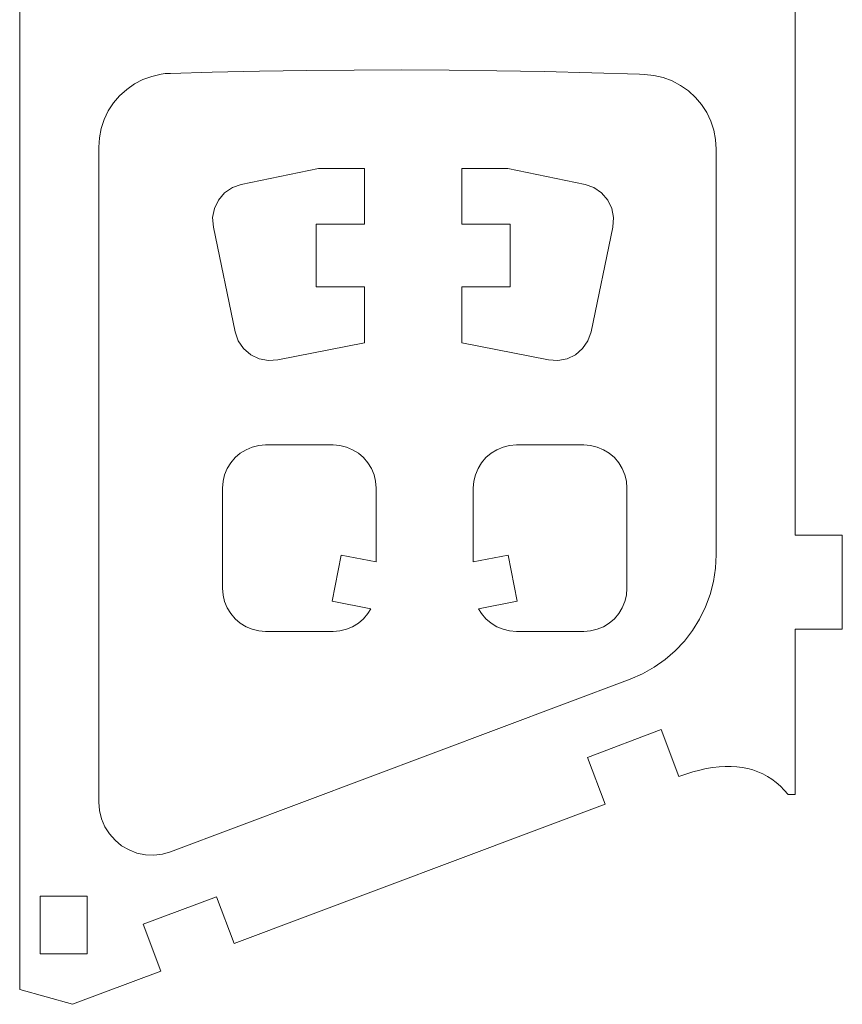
# Model space of a CAD drawing. Header units: millimetres. Extents: x -198 to 278, y -321 to 286.
# Tile 48 of 256: x 225 to 278, y 32 to 95. Entities that reach past the tile are written whole.
import ezdxf

# ---------------------------------------------------------------- set-up
doc = ezdxf.new("R2010")
doc.units = ezdxf.units.MM
doc.header["$MEASUREMENT"] = 0
doc.layers.add('Layer 1', color=7, linetype='Continuous')

msp = doc.modelspace()

# ---------------------------------------------------------------- linework, layer by layer
at = {"layer": 'Layer 1', "color": 175, "lineweight": 9}
for points, knots in [([(225.226, 97.8764), (225.226, 97.8764), (225.2254, 238.3478), (225.2254, 238.3478), (225.2254, 238.3478), (234.1433, 236.2548), (234.1433, 236.2548), (234.1433, 236.2548), (233.4311, 233.2199), (233.4311, 233.2199), (233.4311, 233.2199), (239.2686, 231.8499), (239.2686, 231.8499), (239.2686, 231.8499), (239.9808, 234.8848), (239.9808, 234.8848), (239.9808, 234.8848), (259.9139, 230.2068), (259.9139, 230.2068), (259.9139, 230.2068), (259.2016, 227.1719), (259.2016, 227.1719), (259.2016, 227.1719), (265.0391, 225.8019), (265.0391, 225.8019), (265.0391, 225.8019), (265.7514, 228.8368), (265.7514, 228.8368), (265.7514, 228.8368), (274.6693, 226.7439), (274.6693, 226.7439), (274.6693, 226.7439), (274.6693, 217.5837), (274.6693, 217.5837), (274.6693, 217.5837), (277.6674, 217.5837), (277.6674, 217.5837), (277.6674, 217.5837), (277.6674, 211.5875), (277.6674, 211.5875), (277.6674, 211.5875), (274.6693, 211.5875), (274.6693, 211.5875), (274.6693, 211.5875), (274.6693, 139.8055), (274.6693, 139.8055), (274.6693, 139.8055), (277.6674, 139.8055), (277.6674, 139.8055), (277.6674, 139.8055), (277.6674, 133.8094), (277.6674, 133.8094), (277.6674, 133.8094), (274.6693, 133.8094), (274.6693, 133.8094), (274.6693, 133.8094), (274.6693, 98.3542), (274.6693, 98.3542), (274.6693, 98.3542), (274.6693, 96.4644), (274.6693, 96.4644), (274.6693, 96.4644), (274.6693, 62.0275), (274.6693, 62.0275), (274.6693, 62.0275), (277.6674, 62.0275), (277.6674, 62.0275), (277.6674, 62.0275), (277.6674, 56.0314), (277.6674, 56.0314), (277.6674, 56.0314), (274.6693, 56.0314), (274.6693, 56.0314), (274.6693, 56.0314), (274.6693, 45.4971), (274.6693, 45.4971), (274.6693, 45.4971), (274.2113, 45.4971), (274.2113, 45.4971), (274.2113, 45.4971), (273.9704, 45.7725), (273.9704, 45.7725), (273.9704, 45.7725), (273.7182, 46.0247), (273.7182, 46.0247), (273.7182, 46.0247), (273.4546, 46.254), (273.4546, 46.254), (273.4546, 46.254), (273.1798, 46.4603), (273.1798, 46.4603), (273.1798, 46.4603), (272.8936, 46.6435), (272.8936, 46.6435), (272.8936, 46.6435), (272.596, 46.8038), (272.596, 46.8038), (272.596, 46.8038), (272.2872, 46.941), (272.2872, 46.941), (272.2872, 46.941), (271.967, 47.0552), (271.967, 47.0552), (271.967, 47.0552), (271.6355, 47.1464), (271.6355, 47.1464), (271.6355, 47.1464), (271.2927, 47.2145), (271.2927, 47.2145), (271.2927, 47.2145), (270.9386, 47.2597), (270.9386, 47.2597), (270.9386, 47.2597), (270.5731, 47.2818), (270.5731, 47.2818), (270.5731, 47.2818), (270.1963, 47.281), (270.1963, 47.281), (270.1963, 47.281), (269.8082, 47.2571), (269.8082, 47.2571), (269.8082, 47.2571), (269.4087, 47.2102), (269.4087, 47.2102), (269.4087, 47.2102), (268.9979, 47.1402), (268.9979, 47.1402), (268.9979, 47.1402), (268.5758, 47.0473), (268.5758, 47.0473), (268.5758, 47.0473), (268.1424, 46.9314), (268.1424, 46.9314), (268.1424, 46.9314), (267.6977, 46.7924), (267.6977, 46.7924), (267.6977, 46.7924), (267.2487, 46.6331), (267.2487, 46.6331), (267.2487, 46.6331), (266.124, 49.6265), (266.124, 49.6265), (266.124, 49.6265), (261.4191, 47.8588), (261.4191, 47.8588), (261.4191, 47.8588), (262.5438, 44.8653), (262.5438, 44.8653), (262.5438, 44.8653), (238.8968, 35.9805), (238.8968, 35.9805), (238.8968, 35.9805), (237.7721, 38.974), (237.7721, 38.974), (237.7721, 38.974), (233.0915, 37.2154), (233.0915, 37.2154), (233.0915, 37.2154), (234.2163, 34.2219), (234.2163, 34.2219), (234.2163, 34.2219), (228.5996, 32.1116), (228.5996, 32.1116), (228.5996, 32.1116), (225.2254, 33.0564), (225.2254, 33.0564), (225.2254, 33.0564), (225.226, 97.8764), (225.226, 97.8764)], [0, 0, 0, 0, 0.0178571, 0.0178571, 0.0178571, 0.0357143, 0.0357143, 0.0357143, 0.0535714, 0.0535714, 0.0535714, 0.0714286, 0.0714286, 0.0714286, 0.0892857, 0.0892857, 0.0892857, 0.1071429, 0.1071429, 0.1071429, 0.125, 0.125, 0.125, 0.1428571, 0.1428571, 0.1428571, 0.1607143, 0.1607143, 0.1607143, 0.1785714, 0.1785714, 0.1785714, 0.1964286, 0.1964286, 0.1964286, 0.2142857, 0.2142857, 0.2142857, 0.2321429, 0.2321429, 0.2321429, 0.25, 0.25, 0.25, 0.2678571, 0.2678571, 0.2678571, 0.2857143, 0.2857143, 0.2857143, 0.3035714, 0.3035714, 0.3035714, 0.3214286, 0.3214286, 0.3214286, 0.3392857, 0.3392857, 0.3392857, 0.3571429, 0.3571429, 0.3571429, 0.375, 0.375, 0.375, 0.3928571, 0.3928571, 0.3928571, 0.4107143, 0.4107143, 0.4107143, 0.4285714, 0.4285714, 0.4285714, 0.4464286, 0.4464286, 0.4464286, 0.4642857, 0.4642857, 0.4642857, 0.4821429, 0.4821429, 0.4821429, 0.5, 0.5, 0.5, 0.5178571, 0.5178571, 0.5178571, 0.5357143, 0.5357143, 0.5357143, 0.5535714, 0.5535714, 0.5535714, 0.5714286, 0.5714286, 0.5714286, 0.5892857, 0.5892857, 0.5892857, 0.6071429, 0.6071429, 0.6071429, 0.625, 0.625, 0.625, 0.6428571, 0.6428571, 0.6428571, 0.6607143, 0.6607143, 0.6607143, 0.6785714, 0.6785714, 0.6785714, 0.6964286, 0.6964286, 0.6964286, 0.7142857, 0.7142857, 0.7142857, 0.7321429, 0.7321429, 0.7321429, 0.75, 0.75, 0.75, 0.7678571, 0.7678571, 0.7678571, 0.7857143, 0.7857143, 0.7857143, 0.8035714, 0.8035714, 0.8035714, 0.8214286, 0.8214286, 0.8214286, 0.8392857, 0.8392857, 0.8392857, 0.8571429, 0.8571429, 0.8571429, 0.875, 0.875, 0.875, 0.8928571, 0.8928571, 0.8928571, 0.9107143, 0.9107143, 0.9107143, 0.9285714, 0.9285714, 0.9285714, 0.9464286, 0.9464286, 0.9464286, 0.9642857, 0.9642857, 0.9642857, 0.9821429, 0.9821429, 0.9821429, 1, 1, 1, 1]), ([(246.553, 91.6926), (246.553, 91.6926), (243.5325, 91.6665), (243.5325, 91.6665), (243.5325, 91.6665), (240.5153, 91.6203), (240.5153, 91.6203), (240.5153, 91.6203), (237.5017, 91.5542), (237.5017, 91.5542), (237.5017, 91.5542), (234.8443, 91.4784), (234.8443, 91.4784), (234.8443, 91.4784), (234.4917, 91.4683), (234.4917, 91.4683), (234.4917, 91.4683), (234.2414, 91.4223), (234.2414, 91.4223), (234.2414, 91.4223), (233.6506, 91.2894), (233.6506, 91.2894), (233.6506, 91.2894), (233.0818, 91.0818), (233.0818, 91.0818), (233.0818, 91.0818), (232.5442, 90.8031), (232.5442, 90.8031), (232.5442, 90.8031), (232.0468, 90.4578), (232.0468, 90.4578), (232.0468, 90.4578), (231.5978, 90.0515), (231.5978, 90.0515), (231.5978, 90.0515), (231.2046, 89.5911), (231.2046, 89.5911), (231.2046, 89.5911), (230.8736, 89.0841), (230.8736, 89.0841), (230.8736, 89.0841), (230.6103, 88.5388), (230.6103, 88.5388), (230.6103, 88.5388), (230.419, 87.9643), (230.419, 87.9643), (230.419, 87.9643), (230.303, 87.37), (230.303, 87.37), (230.303, 87.37), (230.2641, 86.7657), (230.2641, 86.7657), (230.2641, 86.7657), (230.2637, 45.0113), (230.2637, 45.0113), (230.2637, 45.0113), (230.3075, 44.4686), (230.3075, 44.4686), (230.3075, 44.4686), (230.4376, 43.9399), (230.4376, 43.9399), (230.4376, 43.9399), (230.6506, 43.4389), (230.6506, 43.4389), (230.6506, 43.4389), (230.9412, 42.9785), (230.9412, 42.9785), (230.9412, 42.9785), (231.3017, 42.5706), (231.3017, 42.5706), (231.3017, 42.5706), (231.723, 42.2257), (231.723, 42.2257), (231.723, 42.2257), (232.194, 41.9527), (232.194, 41.9527), (232.194, 41.9527), (232.7027, 41.7586), (232.7027, 41.7586), (232.7027, 41.7586), (233.2359, 41.6486), (233.2359, 41.6486), (233.2359, 41.6486), (233.7798, 41.6253), (233.7798, 41.6253), (233.7798, 41.6253), (234.3204, 41.6895), (234.3204, 41.6895), (234.3204, 41.6895), (234.8438, 41.8394), (234.8438, 41.8394), (234.8438, 41.8394), (264.1352, 52.8449), (264.1352, 52.8449), (264.1352, 52.8449), (264.9198, 53.1859), (264.9198, 53.1859), (264.9198, 53.1859), (265.6661, 53.6041), (265.6661, 53.6041), (265.6661, 53.6041), (266.3664, 54.0954), (266.3664, 54.0954), (266.3664, 54.0954), (267.0136, 54.6548), (267.0136, 54.6548), (267.0136, 54.6548), (267.6012, 55.2766), (267.6012, 55.2766), (267.6012, 55.2766), (268.1231, 55.9545), (268.1231, 55.9545), (268.1231, 55.9545), (268.5741, 56.6814), (268.5741, 56.6814), (268.5741, 56.6814), (268.9495, 57.4502), (268.9495, 57.4502), (268.9495, 57.4502), (269.2455, 58.2528), (269.2455, 58.2528), (269.2455, 58.2528), (269.4591, 59.0812), (269.4591, 59.0812), (269.4591, 59.0812), (269.5881, 59.9269), (269.5881, 59.9269), (269.5881, 59.9269), (269.6313, 60.7813), (269.6313, 60.7813), (269.6313, 60.7813), (269.6313, 86.647), (269.6313, 86.647), (269.6313, 86.647), (269.5925, 87.2537), (269.5925, 87.2537), (269.5925, 87.2537), (269.4768, 87.8505), (269.4768, 87.8505), (269.4768, 87.8505), (269.2861, 88.4277), (269.2861, 88.4277), (269.2861, 88.4277), (269.0234, 88.9759), (269.0234, 88.9759), (269.0234, 88.9759), (268.693, 89.4862), (268.693, 89.4862), (268.693, 89.4862), (268.3004, 89.9504), (268.3004, 89.9504), (268.3004, 89.9504), (267.8519, 90.3607), (267.8519, 90.3607), (267.8519, 90.3607), (267.3548, 90.7106), (267.3548, 90.7106), (267.3548, 90.7106), (266.8171, 90.9943), (266.8171, 90.9943), (266.8171, 90.9943), (266.2478, 91.2073), (266.2478, 91.2073), (266.2478, 91.2073), (265.6559, 91.3461), (265.6559, 91.3461), (265.6559, 91.3461), (265.0512, 91.4084), (265.0512, 91.4084), (265.0512, 91.4084), (264.739, 91.4205), (264.739, 91.4205), (264.739, 91.4205), (261.7012, 91.5175), (261.7012, 91.5175), (261.7012, 91.5175), (258.6659, 91.5937), (258.6659, 91.5937), (258.6659, 91.5937), (255.6333, 91.6492), (255.6333, 91.6492), (255.6333, 91.6492), (252.6035, 91.6841), (252.6035, 91.6841), (252.6035, 91.6841), (249.5767, 91.6985), (249.5767, 91.6985), (249.5767, 91.6985), (246.553, 91.6926), (246.553, 91.6926)], [0, 0, 0, 0, 0.015873, 0.015873, 0.015873, 0.031746, 0.031746, 0.031746, 0.047619, 0.047619, 0.047619, 0.0634921, 0.0634921, 0.0634921, 0.0793651, 0.0793651, 0.0793651, 0.0952381, 0.0952381, 0.0952381, 0.1111111, 0.1111111, 0.1111111, 0.1269841, 0.1269841, 0.1269841, 0.1428571, 0.1428571, 0.1428571, 0.1587302, 0.1587302, 0.1587302, 0.1746032, 0.1746032, 0.1746032, 0.1904762, 0.1904762, 0.1904762, 0.2063492, 0.2063492, 0.2063492, 0.2222222, 0.2222222, 0.2222222, 0.2380952, 0.2380952, 0.2380952, 0.2539683, 0.2539683, 0.2539683, 0.2698413, 0.2698413, 0.2698413, 0.2857143, 0.2857143, 0.2857143, 0.3015873, 0.3015873, 0.3015873, 0.3174603, 0.3174603, 0.3174603, 0.3333333, 0.3333333, 0.3333333, 0.3492063, 0.3492063, 0.3492063, 0.3650794, 0.3650794, 0.3650794, 0.3809524, 0.3809524, 0.3809524, 0.3968254, 0.3968254, 0.3968254, 0.4126984, 0.4126984, 0.4126984, 0.4285714, 0.4285714, 0.4285714, 0.4444444, 0.4444444, 0.4444444, 0.4603175, 0.4603175, 0.4603175, 0.4761905, 0.4761905, 0.4761905, 0.4920635, 0.4920635, 0.4920635, 0.5079365, 0.5079365, 0.5079365, 0.5238095, 0.5238095, 0.5238095, 0.5396825, 0.5396825, 0.5396825, 0.5555556, 0.5555556, 0.5555556, 0.5714286, 0.5714286, 0.5714286, 0.5873016, 0.5873016, 0.5873016, 0.6031746, 0.6031746, 0.6031746, 0.6190476, 0.6190476, 0.6190476, 0.6349206, 0.6349206, 0.6349206, 0.6507937, 0.6507937, 0.6507937, 0.6666667, 0.6666667, 0.6666667, 0.6825397, 0.6825397, 0.6825397, 0.6984127, 0.6984127, 0.6984127, 0.7142857, 0.7142857, 0.7142857, 0.7301587, 0.7301587, 0.7301587, 0.7460317, 0.7460317, 0.7460317, 0.7619048, 0.7619048, 0.7619048, 0.7777778, 0.7777778, 0.7777778, 0.7936508, 0.7936508, 0.7936508, 0.8095238, 0.8095238, 0.8095238, 0.8253968, 0.8253968, 0.8253968, 0.8412698, 0.8412698, 0.8412698, 0.8571429, 0.8571429, 0.8571429, 0.8730159, 0.8730159, 0.8730159, 0.8888889, 0.8888889, 0.8888889, 0.9047619, 0.9047619, 0.9047619, 0.9206349, 0.9206349, 0.9206349, 0.9365079, 0.9365079, 0.9365079, 0.952381, 0.952381, 0.952381, 0.968254, 0.968254, 0.968254, 0.984127, 0.984127, 0.984127, 1, 1, 1, 1]), ([(244.2779, 85.4177), (244.2779, 85.4177), (239.3458, 84.3898), (239.3458, 84.3898), (239.3458, 84.3898), (238.7814, 84.1925), (238.7814, 84.1925), (238.7814, 84.1925), (238.2874, 83.8559), (238.2874, 83.8559), (238.2874, 83.8559), (237.8974, 83.4028), (237.8974, 83.4028), (237.8974, 83.4028), (237.6378, 82.8643), (237.6378, 82.8643), (237.6378, 82.8643), (237.5266, 82.2769), (237.5266, 82.2769), (237.5266, 82.2769), (237.5711, 81.6807), (237.5711, 81.6807), (237.5711, 81.6807), (238.9661, 74.9873), (238.9661, 74.9873), (238.9661, 74.9873), (239.1634, 74.423), (239.1634, 74.423), (239.1634, 74.423), (239.5, 73.929), (239.5, 73.929), (239.5, 73.929), (239.9531, 73.5389), (239.9531, 73.5389), (239.9531, 73.5389), (240.4916, 73.2794), (240.4916, 73.2794), (240.4916, 73.2794), (241.079, 73.1681), (241.079, 73.1681), (241.079, 73.1681), (241.6752, 73.2127), (241.6752, 73.2127), (241.6752, 73.2127), (247.2095, 74.2972), (247.2095, 74.2972), (247.2095, 74.2972), (247.2095, 74.3288), (247.2095, 74.3288), (247.2095, 74.3288), (247.2095, 77.8727), (247.2095, 77.8727), (247.2095, 77.8727), (244.1248, 77.8727), (244.1248, 77.8727), (244.1248, 77.8727), (244.1248, 81.8727), (244.1248, 81.8727), (244.1248, 81.8727), (247.2098, 81.8727), (247.2098, 81.8727), (247.2098, 81.8727), (247.2098, 85.4177), (247.2098, 85.4177), (247.2098, 85.4177), (244.2779, 85.4177), (244.2779, 85.4177)], [0, 0, 0, 0, 0.0454545, 0.0454545, 0.0454545, 0.0909091, 0.0909091, 0.0909091, 0.1363636, 0.1363636, 0.1363636, 0.1818182, 0.1818182, 0.1818182, 0.2272727, 0.2272727, 0.2272727, 0.2727273, 0.2727273, 0.2727273, 0.3181818, 0.3181818, 0.3181818, 0.3636364, 0.3636364, 0.3636364, 0.4090909, 0.4090909, 0.4090909, 0.4545455, 0.4545455, 0.4545455, 0.5, 0.5, 0.5, 0.5454545, 0.5454545, 0.5454545, 0.5909091, 0.5909091, 0.5909091, 0.6363636, 0.6363636, 0.6363636, 0.6818182, 0.6818182, 0.6818182, 0.7272727, 0.7272727, 0.7272727, 0.7727273, 0.7727273, 0.7727273, 0.8181818, 0.8181818, 0.8181818, 0.8636364, 0.8636364, 0.8636364, 0.9090909, 0.9090909, 0.9090909, 0.9545455, 0.9545455, 0.9545455, 1, 1, 1, 1]), ([(261.268, 84.3898), (261.268, 84.3898), (256.3358, 85.4177), (256.3358, 85.4177), (256.3358, 85.4177), (253.4039, 85.4177), (253.4039, 85.4177), (253.4039, 85.4177), (253.4039, 81.8727), (253.4039, 81.8727), (253.4039, 81.8727), (256.489, 81.8727), (256.489, 81.8727), (256.489, 81.8727), (256.489, 77.8727), (256.489, 77.8727), (256.489, 77.8727), (253.4042, 77.8727), (253.4042, 77.8727), (253.4042, 77.8727), (253.4042, 74.3288), (253.4042, 74.3288), (253.4042, 74.3288), (253.4042, 74.2972), (253.4042, 74.2972), (253.4042, 74.2972), (258.9386, 73.2127), (258.9386, 73.2127), (258.9386, 73.2127), (259.5348, 73.1681), (259.5348, 73.1681), (259.5348, 73.1681), (260.1221, 73.2794), (260.1221, 73.2794), (260.1221, 73.2794), (260.6607, 73.5389), (260.6607, 73.5389), (260.6607, 73.5389), (261.1137, 73.929), (261.1137, 73.929), (261.1137, 73.929), (261.4504, 74.423), (261.4504, 74.423), (261.4504, 74.423), (261.6477, 74.9873), (261.6477, 74.9873), (261.6477, 74.9873), (263.0427, 81.6807), (263.0427, 81.6807), (263.0427, 81.6807), (263.0872, 82.2769), (263.0872, 82.2769), (263.0872, 82.2769), (262.9759, 82.8643), (262.9759, 82.8643), (262.9759, 82.8643), (262.7164, 83.4028), (262.7164, 83.4028), (262.7164, 83.4028), (262.3263, 83.8559), (262.3263, 83.8559), (262.3263, 83.8559), (261.8323, 84.1925), (261.8323, 84.1925), (261.8323, 84.1925), (261.268, 84.3898), (261.268, 84.3898)], [0, 0, 0, 0, 0.0454545, 0.0454545, 0.0454545, 0.0909091, 0.0909091, 0.0909091, 0.1363636, 0.1363636, 0.1363636, 0.1818182, 0.1818182, 0.1818182, 0.2272727, 0.2272727, 0.2272727, 0.2727273, 0.2727273, 0.2727273, 0.3181818, 0.3181818, 0.3181818, 0.3636364, 0.3636364, 0.3636364, 0.4090909, 0.4090909, 0.4090909, 0.4545455, 0.4545455, 0.4545455, 0.5, 0.5, 0.5, 0.5454545, 0.5454545, 0.5454545, 0.5909091, 0.5909091, 0.5909091, 0.6363636, 0.6363636, 0.6363636, 0.6818182, 0.6818182, 0.6818182, 0.7272727, 0.7272727, 0.7272727, 0.7727273, 0.7727273, 0.7727273, 0.8181818, 0.8181818, 0.8181818, 0.8636364, 0.8636364, 0.8636364, 0.9090909, 0.9090909, 0.9090909, 0.9545455, 0.9545455, 0.9545455, 1, 1, 1, 1]), ([(245.2028, 67.781), (245.2028, 67.781), (240.9019, 67.781), (240.9019, 67.781), (240.9019, 67.781), (240.4722, 67.7472), (240.4722, 67.7472), (240.4722, 67.7472), (240.0531, 67.6465), (240.0531, 67.6465), (240.0531, 67.6465), (239.6549, 67.4815), (239.6549, 67.4815), (239.6549, 67.4815), (239.2874, 67.2562), (239.2874, 67.2562), (239.2874, 67.2562), (238.9596, 66.9761), (238.9596, 66.9761), (238.9596, 66.9761), (238.6797, 66.6482), (238.6797, 66.6482), (238.6797, 66.6482), (238.4545, 66.2806), (238.4545, 66.2806), (238.4545, 66.2806), (238.2895, 65.8822), (238.2895, 65.8822), (238.2895, 65.8822), (238.1889, 65.4629), (238.1889, 65.4629), (238.1889, 65.4629), (238.1551, 65.033), (238.1551, 65.033), (238.1551, 65.033), (238.1551, 58.6396), (238.1551, 58.6396), (238.1551, 58.6396), (238.1889, 58.2097), (238.1889, 58.2097), (238.1889, 58.2097), (238.2895, 57.7904), (238.2895, 57.7904), (238.2895, 57.7904), (238.4545, 57.392), (238.4545, 57.392), (238.4545, 57.392), (238.6797, 57.0243), (238.6797, 57.0243), (238.6797, 57.0243), (238.9596, 56.6964), (238.9596, 56.6964), (238.9596, 56.6964), (239.2874, 56.4163), (239.2874, 56.4163), (239.2874, 56.4163), (239.6549, 56.191), (239.6549, 56.191), (239.6549, 56.191), (240.0531, 56.026), (240.0531, 56.026), (240.0531, 56.026), (240.4722, 55.9253), (240.4722, 55.9253), (240.4722, 55.9253), (240.9019, 55.8915), (240.9019, 55.8915), (240.9019, 55.8915), (245.2028, 55.8915), (245.2028, 55.8915), (245.2028, 55.8915), (245.6325, 55.9253), (245.6325, 55.9253), (245.6325, 55.9253), (246.0516, 56.026), (246.0516, 56.026), (246.0516, 56.026), (246.4498, 56.191), (246.4498, 56.191), (246.4498, 56.191), (246.8173, 56.4163), (246.8173, 56.4163), (246.8173, 56.4163), (247.145, 56.6964), (247.145, 56.6964), (247.145, 56.6964), (247.425, 57.0243), (247.425, 57.0243), (247.425, 57.0243), (247.6129, 57.3311), (247.6129, 57.3311), (247.6129, 57.3311), (245.1468, 57.8111), (245.1468, 57.8111), (245.1468, 57.8111), (245.7196, 60.7539), (245.7196, 60.7539), (245.7196, 60.7539), (247.9496, 60.3199), (247.9496, 60.3199), (247.9496, 60.3199), (247.9496, 65.033), (247.9496, 65.033), (247.9496, 65.033), (247.9157, 65.4629), (247.9157, 65.4629), (247.9157, 65.4629), (247.8151, 65.8822), (247.8151, 65.8822), (247.8151, 65.8822), (247.6502, 66.2806), (247.6502, 66.2806), (247.6502, 66.2806), (247.425, 66.6482), (247.425, 66.6482), (247.425, 66.6482), (247.145, 66.9762), (247.145, 66.9762), (247.145, 66.9762), (246.8173, 67.2562), (246.8173, 67.2562), (246.8173, 67.2562), (246.4498, 67.4815), (246.4498, 67.4815), (246.4498, 67.4815), (246.0516, 67.6465), (246.0516, 67.6465), (246.0516, 67.6465), (245.6325, 67.7472), (245.6325, 67.7472), (245.6325, 67.7472), (245.2028, 67.781), (245.2028, 67.781)], [0, 0, 0, 0, 0.0227273, 0.0227273, 0.0227273, 0.0454545, 0.0454545, 0.0454545, 0.0681818, 0.0681818, 0.0681818, 0.0909091, 0.0909091, 0.0909091, 0.1136364, 0.1136364, 0.1136364, 0.1363636, 0.1363636, 0.1363636, 0.1590909, 0.1590909, 0.1590909, 0.1818182, 0.1818182, 0.1818182, 0.2045455, 0.2045455, 0.2045455, 0.2272727, 0.2272727, 0.2272727, 0.25, 0.25, 0.25, 0.2727273, 0.2727273, 0.2727273, 0.2954545, 0.2954545, 0.2954545, 0.3181818, 0.3181818, 0.3181818, 0.3409091, 0.3409091, 0.3409091, 0.3636364, 0.3636364, 0.3636364, 0.3863636, 0.3863636, 0.3863636, 0.4090909, 0.4090909, 0.4090909, 0.4318182, 0.4318182, 0.4318182, 0.4545455, 0.4545455, 0.4545455, 0.4772727, 0.4772727, 0.4772727, 0.5, 0.5, 0.5, 0.5227273, 0.5227273, 0.5227273, 0.5454545, 0.5454545, 0.5454545, 0.5681818, 0.5681818, 0.5681818, 0.5909091, 0.5909091, 0.5909091, 0.6136364, 0.6136364, 0.6136364, 0.6363636, 0.6363636, 0.6363636, 0.6590909, 0.6590909, 0.6590909, 0.6818182, 0.6818182, 0.6818182, 0.7045455, 0.7045455, 0.7045455, 0.7272727, 0.7272727, 0.7272727, 0.75, 0.75, 0.75, 0.7727273, 0.7727273, 0.7727273, 0.7954545, 0.7954545, 0.7954545, 0.8181818, 0.8181818, 0.8181818, 0.8409091, 0.8409091, 0.8409091, 0.8636364, 0.8636364, 0.8636364, 0.8863636, 0.8863636, 0.8863636, 0.9090909, 0.9090909, 0.9090909, 0.9318182, 0.9318182, 0.9318182, 0.9545455, 0.9545455, 0.9545455, 0.9772727, 0.9772727, 0.9772727, 1, 1, 1, 1]), ([(261.192, 67.781), (261.192, 67.781), (256.8911, 67.781), (256.8911, 67.781), (256.8911, 67.781), (256.4614, 67.7472), (256.4614, 67.7472), (256.4614, 67.7472), (256.0423, 67.6465), (256.0423, 67.6465), (256.0423, 67.6465), (255.6441, 67.4815), (255.6441, 67.4815), (255.6441, 67.4815), (255.2766, 67.2562), (255.2766, 67.2562), (255.2766, 67.2562), (254.9488, 66.9762), (254.9488, 66.9762), (254.9488, 66.9762), (254.6688, 66.6482), (254.6688, 66.6482), (254.6688, 66.6482), (254.4436, 66.2806), (254.4436, 66.2806), (254.4436, 66.2806), (254.2787, 65.8822), (254.2787, 65.8822), (254.2787, 65.8822), (254.1781, 65.4629), (254.1781, 65.4629), (254.1781, 65.4629), (254.1443, 65.033), (254.1443, 65.033), (254.1443, 65.033), (254.1443, 60.3199), (254.1443, 60.3199), (254.1443, 60.3199), (256.3742, 60.7539), (256.3742, 60.7539), (256.3742, 60.7539), (256.947, 57.8111), (256.947, 57.8111), (256.947, 57.8111), (254.4809, 57.3311), (254.4809, 57.3311), (254.4809, 57.3311), (254.6688, 57.0243), (254.6688, 57.0243), (254.6688, 57.0243), (254.9488, 56.6964), (254.9488, 56.6964), (254.9488, 56.6964), (255.2765, 56.4163), (255.2765, 56.4163), (255.2765, 56.4163), (255.644, 56.191), (255.644, 56.191), (255.644, 56.191), (256.0422, 56.026), (256.0422, 56.026), (256.0422, 56.026), (256.4613, 55.9253), (256.4613, 55.9253), (256.4613, 55.9253), (256.891, 55.8915), (256.891, 55.8915), (256.891, 55.8915), (261.1919, 55.8915), (261.1919, 55.8915), (261.1919, 55.8915), (261.6216, 55.9253), (261.6216, 55.9253), (261.6216, 55.9253), (262.0407, 56.026), (262.0407, 56.026), (262.0407, 56.026), (262.439, 56.191), (262.439, 56.191), (262.439, 56.191), (262.8065, 56.4163), (262.8065, 56.4163), (262.8065, 56.4163), (263.1342, 56.6964), (263.1342, 56.6964), (263.1342, 56.6964), (263.4141, 57.0243), (263.4141, 57.0243), (263.4141, 57.0243), (263.6393, 57.392), (263.6393, 57.392), (263.6393, 57.392), (263.8043, 57.7904), (263.8043, 57.7904), (263.8043, 57.7904), (263.9049, 58.2097), (263.9049, 58.2097), (263.9049, 58.2097), (263.9387, 58.6396), (263.9387, 58.6396), (263.9387, 58.6396), (263.9387, 65.033), (263.9387, 65.033), (263.9387, 65.033), (263.9049, 65.4629), (263.9049, 65.4629), (263.9049, 65.4629), (263.8043, 65.8822), (263.8043, 65.8822), (263.8043, 65.8822), (263.6393, 66.2806), (263.6393, 66.2806), (263.6393, 66.2806), (263.4141, 66.6482), (263.4141, 66.6482), (263.4141, 66.6482), (263.1342, 66.9761), (263.1342, 66.9761), (263.1342, 66.9761), (262.8065, 67.2562), (262.8065, 67.2562), (262.8065, 67.2562), (262.439, 67.4815), (262.439, 67.4815), (262.439, 67.4815), (262.0407, 67.6465), (262.0407, 67.6465), (262.0407, 67.6465), (261.6216, 67.7472), (261.6216, 67.7472), (261.6216, 67.7472), (261.192, 67.781), (261.192, 67.781)], [0, 0, 0, 0, 0.0227273, 0.0227273, 0.0227273, 0.0454545, 0.0454545, 0.0454545, 0.0681818, 0.0681818, 0.0681818, 0.0909091, 0.0909091, 0.0909091, 0.1136364, 0.1136364, 0.1136364, 0.1363636, 0.1363636, 0.1363636, 0.1590909, 0.1590909, 0.1590909, 0.1818182, 0.1818182, 0.1818182, 0.2045455, 0.2045455, 0.2045455, 0.2272727, 0.2272727, 0.2272727, 0.25, 0.25, 0.25, 0.2727273, 0.2727273, 0.2727273, 0.2954545, 0.2954545, 0.2954545, 0.3181818, 0.3181818, 0.3181818, 0.3409091, 0.3409091, 0.3409091, 0.3636364, 0.3636364, 0.3636364, 0.3863636, 0.3863636, 0.3863636, 0.4090909, 0.4090909, 0.4090909, 0.4318182, 0.4318182, 0.4318182, 0.4545455, 0.4545455, 0.4545455, 0.4772727, 0.4772727, 0.4772727, 0.5, 0.5, 0.5, 0.5227273, 0.5227273, 0.5227273, 0.5454545, 0.5454545, 0.5454545, 0.5681818, 0.5681818, 0.5681818, 0.5909091, 0.5909091, 0.5909091, 0.6136364, 0.6136364, 0.6136364, 0.6363636, 0.6363636, 0.6363636, 0.6590909, 0.6590909, 0.6590909, 0.6818182, 0.6818182, 0.6818182, 0.7045455, 0.7045455, 0.7045455, 0.7272727, 0.7272727, 0.7272727, 0.75, 0.75, 0.75, 0.7727273, 0.7727273, 0.7727273, 0.7954545, 0.7954545, 0.7954545, 0.8181818, 0.8181818, 0.8181818, 0.8409091, 0.8409091, 0.8409091, 0.8636364, 0.8636364, 0.8636364, 0.8863636, 0.8863636, 0.8863636, 0.9090909, 0.9090909, 0.9090909, 0.9318182, 0.9318182, 0.9318182, 0.9545455, 0.9545455, 0.9545455, 0.9772727, 0.9772727, 0.9772727, 1, 1, 1, 1]), ([(229.5175, 35.3336), (229.5175, 35.3336), (229.5176, 38.9988), (229.5176, 38.9988), (229.5176, 38.9988), (226.522, 38.9988), (226.522, 38.9988), (226.522, 38.9988), (226.5219, 35.3337), (226.5219, 35.3337), (226.5219, 35.3337), (229.5175, 35.3336), (229.5175, 35.3336)], [0, 0, 0, 0, 0.25, 0.25, 0.25, 0.5, 0.5, 0.5, 0.75, 0.75, 0.75, 1, 1, 1, 1])]:
    msp.add_open_spline(points, degree=3, knots=knots, dxfattribs=at)
for points in [[(249.5767, 91.6985), (249.5767, 91.6985), (249.5767, 91.6985), (249.5767, 91.6985)], [(252.6035, 91.6841), (252.6035, 91.6841), (252.6035, 91.6841), (252.6035, 91.6841)], [(233.0818, 91.0818), (233.0818, 91.0818), (233.0818, 91.0818), (233.0818, 91.0818)], [(233.6506, 91.2894), (233.6506, 91.2894), (233.6506, 91.2894), (233.6506, 91.2894)], [(234.2414, 91.4223), (234.2414, 91.4223), (234.2414, 91.4223), (234.2414, 91.4223)], [(234.4917, 91.4683), (234.4917, 91.4683), (234.4917, 91.4683), (234.4917, 91.4683)], [(237.5017, 91.5542), (237.5017, 91.5542), (237.5017, 91.5542), (237.5017, 91.5542)], [(240.5153, 91.6203), (240.5153, 91.6203), (240.5153, 91.6203), (240.5153, 91.6203)], [(243.5325, 91.6665), (243.5325, 91.6665), (243.5325, 91.6665), (243.5325, 91.6665)], [(255.6333, 91.6492), (255.6333, 91.6492), (255.6333, 91.6492), (255.6333, 91.6492)], [(258.6659, 91.5937), (258.6659, 91.5937), (258.6659, 91.5937), (258.6659, 91.5937)], [(261.7012, 91.5175), (261.7012, 91.5175), (261.7012, 91.5175), (261.7012, 91.5175)], [(264.739, 91.4205), (264.739, 91.4205), (264.739, 91.4205), (264.739, 91.4205)], [(265.0512, 91.4084), (265.0512, 91.4084), (265.0512, 91.4084), (265.0512, 91.4084)], [(265.6559, 91.3461), (265.6559, 91.3461), (265.6559, 91.3461), (265.6559, 91.3461)], [(266.2478, 91.2073), (266.2478, 91.2073), (266.2478, 91.2073), (266.2478, 91.2073)], [(232.0468, 90.4578), (232.0468, 90.4578), (232.0468, 90.4578), (232.0468, 90.4578)], [(232.5442, 90.8031), (232.5442, 90.8031), (232.5442, 90.8031), (232.5442, 90.8031)], [(266.8171, 90.9943), (266.8171, 90.9943), (266.8171, 90.9943), (266.8171, 90.9943)], [(267.3548, 90.7106), (267.3548, 90.7106), (267.3548, 90.7106), (267.3548, 90.7106)], [(231.5978, 90.0515), (231.5978, 90.0515), (231.5978, 90.0515), (231.5978, 90.0515)], [(267.8519, 90.3607), (267.8519, 90.3607), (267.8519, 90.3607), (267.8519, 90.3607)], [(268.3004, 89.9504), (268.3004, 89.9504), (268.3004, 89.9504), (268.3004, 89.9504)], [(231.2046, 89.5911), (231.2046, 89.5911), (231.2046, 89.5911), (231.2046, 89.5911)], [(268.693, 89.4862), (268.693, 89.4862), (268.693, 89.4862), (268.693, 89.4862)], [(230.6103, 88.5388), (230.6103, 88.5388), (230.6103, 88.5388), (230.6103, 88.5388)], [(230.8736, 89.0841), (230.8736, 89.0841), (230.8736, 89.0841), (230.8736, 89.0841)], [(269.0234, 88.9759), (269.0234, 88.9759), (269.0234, 88.9759), (269.0234, 88.9759)], [(230.419, 87.9643), (230.419, 87.9643), (230.419, 87.9643), (230.419, 87.9643)], [(269.2859, 88.4279), (269.2859, 88.4279), (269.2859, 88.4279), (269.2859, 88.4279)], [(230.303, 87.37), (230.303, 87.37), (230.303, 87.37), (230.303, 87.37)], [(269.4767, 87.8507), (269.4767, 87.8507), (269.4767, 87.8507), (269.4767, 87.8507)], [(230.2641, 86.7657), (230.2641, 86.7657), (230.2641, 86.7657), (230.2641, 86.7657)], [(269.5924, 87.2539), (269.5924, 87.2539), (269.5924, 87.2539), (269.5924, 87.2539)], [(269.6312, 86.6473), (269.6312, 86.6473), (269.6312, 86.6473), (269.6312, 86.6473)], [(269.6312, 60.7815), (269.6312, 60.7815), (269.6312, 60.7815), (269.6312, 60.7815)], [(269.588, 59.9271), (269.588, 59.9271), (269.588, 59.9271), (269.588, 59.9271)], [(269.459, 59.0814), (269.459, 59.0814), (269.459, 59.0814), (269.459, 59.0814)], [(269.2453, 58.253), (269.2453, 58.253), (269.2453, 58.253), (269.2453, 58.253)], [(268.9493, 57.4504), (268.9493, 57.4504), (268.9493, 57.4504), (268.9493, 57.4504)], [(268.5739, 56.6817), (268.5739, 56.6817), (268.5739, 56.6817), (268.5739, 56.6817)], [(268.123, 55.9547), (268.123, 55.9547), (268.123, 55.9547), (268.123, 55.9547)], [(267.6011, 55.2769), (267.6011, 55.2769), (267.6011, 55.2769), (267.6011, 55.2769)], [(267.0135, 54.6551), (267.0135, 54.6551), (267.0135, 54.6551), (267.0135, 54.6551)], [(266.3663, 54.0957), (266.3663, 54.0957), (266.3663, 54.0957), (266.3663, 54.0957)], [(265.6659, 53.6044), (265.6659, 53.6044), (265.6659, 53.6044), (265.6659, 53.6044)], [(264.135, 52.8452), (264.135, 52.8452), (264.135, 52.8452), (264.135, 52.8452)], [(264.9197, 53.1861), (264.9197, 53.1861), (264.9197, 53.1861), (264.9197, 53.1861)], [(230.2637, 45.0113), (230.2637, 45.0113), (230.2637, 45.0113), (230.2637, 45.0113)], [(230.3075, 44.4686), (230.3075, 44.4686), (230.3075, 44.4686), (230.3075, 44.4686)], [(230.4376, 43.9399), (230.4376, 43.9399), (230.4376, 43.9399), (230.4376, 43.9399)], [(230.6505, 43.4392), (230.6505, 43.4392), (230.6505, 43.4392), (230.6505, 43.4392)], [(230.9411, 42.9788), (230.9411, 42.9788), (230.9411, 42.9788), (230.9411, 42.9788)], [(231.3016, 42.5708), (231.3016, 42.5708), (231.3016, 42.5708), (231.3016, 42.5708)], [(231.7228, 42.2259), (231.7228, 42.2259), (231.7228, 42.2259), (231.7228, 42.2259)], [(232.1939, 41.9529), (232.1939, 41.9529), (232.1939, 41.9529), (232.1939, 41.9529)], [(232.7026, 41.7589), (232.7026, 41.7589), (232.7026, 41.7589), (232.7026, 41.7589)], [(233.2357, 41.6488), (233.2357, 41.6488), (233.2357, 41.6488), (233.2357, 41.6488)], [(233.7797, 41.6256), (233.7797, 41.6256), (233.7797, 41.6256), (233.7797, 41.6256)], [(234.3203, 41.6897), (234.3203, 41.6897), (234.3203, 41.6897), (234.3203, 41.6897)], [(234.8437, 41.8396), (234.8437, 41.8396), (234.8437, 41.8396), (234.8437, 41.8396)], [(226.522, 38.9988), (226.522, 38.9988), (226.522, 38.9988), (226.522, 38.9988)], [(229.5175, 38.9991), (229.5175, 38.9991), (229.5175, 38.9991), (229.5175, 38.9991)], [(226.5218, 35.334), (226.5218, 35.334), (226.5218, 35.334), (226.5218, 35.334)]]:
    msp.add_open_spline(points, degree=3, dxfattribs=at)

doc.saveas('drawing.dxf')
